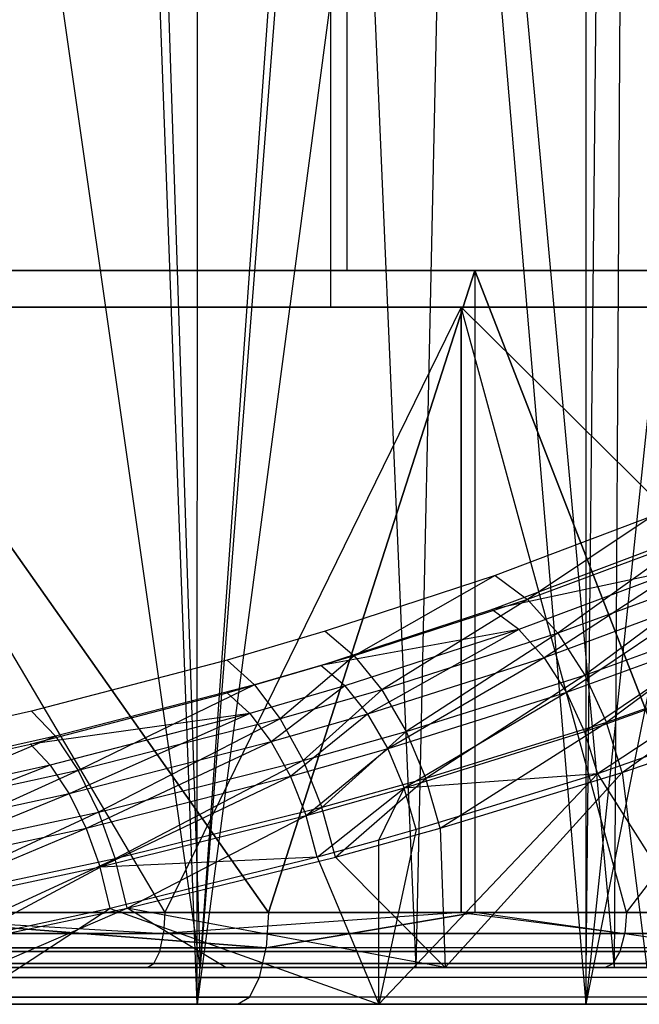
# Model space of a CAD drawing. Extents: x 0.01 to 2.77, y 0.07 to 2.63.
# Tile 25 of 39: x 1.8 to 1.94, y 0.07 to 0.28. Entities that reach past the tile are written whole.
import ezdxf

# ---------------------------------------------------------------- set-up
doc = ezdxf.new("R2010")
doc.units = 0
doc.header["$MEASUREMENT"] = 0
doc.layers.get('0').update_dxf_attribs({"color": 13, "linetype": 'CONTINUOUS'})

# ---------------------------------------------------------------- blocks, each defined once
blk = doc.blocks.new('AVA_LED_PM_STL')
at = {"color": 0}
for p, q in [((1.87432, 2.62686, 0.42256), (1.87432, 0.22528, 0.42256)), ((1.87432, 2.62686, 0.42256), (1.87432, 0.22528, 0.42256)), ((1.87432, 2.62686, 2.36091), (1.87432, 0.22528, 2.36091)), ((1.87432, 2.62686, 2.36091), (1.87432, 0.22528, 2.36091)), ((1.87081, 2.60717, 2.35386), (1.87081, 0.21741, 2.35386)), ((1.87081, 2.60717, 2.35386), (1.87081, 0.21741, 2.35386)), ((1.87081, 2.60717, 0.42961), (1.87081, 0.21741, 0.42961)), ((1.87081, 2.60717, 0.42961), (1.87081, 0.21741, 0.42961)), ((1.84279, 0.07568, 1.49392), (1.78525, 0.47864, 1.52058)), ((1.84279, 0.07568, 1.49392), (1.78525, 0.47864, 1.52058)), ((1.84221, 0.0678, 1.48537), (1.82733, 0.46892, 1.49285)), ((1.84221, 0.0678, 1.48537), (1.82733, 0.46892, 1.49285)), ((1.82983, 0.46914, 1.5004), (1.84279, 0.07568, 1.49392)), ((1.82983, 0.46914, 1.5004), (1.84279, 0.07568, 1.49392)), ((1.84221, 0.0678, 1.48537), (1.84223, 0.46537, 1.48536)), ((1.84221, 0.0678, 1.48537), (1.84223, 0.46537, 1.48536)), ((1.86994, 0.45826, 1.47034), (1.84221, 0.0678, 1.48537)), ((1.86994, 0.45826, 1.47034), (1.84221, 0.0678, 1.48537)), ((1.8727, 0.45856, 1.47783), (1.84279, 0.07568, 1.49392)), ((1.8727, 0.45856, 1.47783), (1.84279, 0.07568, 1.49392)), ((1.8727, 0.45856, 1.47783), (1.8891, 0.07568, 1.46826)), ((1.8727, 0.45856, 1.47783), (1.8891, 0.07568, 1.46826)), ((1.89314, 0.45177, 1.45658), (1.84221, 0.0678, 1.48537)), ((1.89314, 0.45177, 1.45658), (1.84221, 0.0678, 1.48537)), ((1.89728, 0.45177, 1.46328), (1.8891, 0.07568, 1.46826)), ((1.89728, 0.45177, 1.46328), (1.8891, 0.07568, 1.46826)), ((1.89314, 0.45177, 1.45658), (1.92561, 0.0678, 1.43527)), ((1.89314, 0.45177, 1.45658), (1.92561, 0.0678, 1.43527)), ((1.89728, 0.45177, 1.46328), (1.93174, 0.07568, 1.44059)), ((1.89728, 0.45177, 1.46328), (1.93174, 0.07568, 1.44059)), ((1.92562, 0.44173, 1.43526), (1.92561, 0.0678, 1.43527)), ((1.92562, 0.44173, 1.43526), (1.92561, 0.0678, 1.43527)), ((1.92561, 0.0678, 1.43527), (1.92948, 0.44046, 1.43255)), ((1.92561, 0.0678, 1.43527), (1.92948, 0.44046, 1.43255)), ((1.93384, 0.44052, 1.43911), (1.93174, 0.07568, 1.44059)), ((1.93384, 0.44052, 1.43911), (1.93174, 0.07568, 1.44059)), ((1.96352, 0.42838, 1.40676), (1.92561, 0.0678, 1.43527)), ((1.96352, 0.42838, 1.40676), (1.92561, 0.0678, 1.43527)), ((1.99519, 0.41554, 1.37921), (1.92561, 0.0678, 1.43527)), ((1.99519, 0.41554, 1.37921), (1.92561, 0.0678, 1.43527)), ((1.87432, 0.22528, 2.36091), (1.75157, 0.22528, 2.41286)), ((1.75157, 0.22528, 0.3706), (1.87432, 0.22528, 0.42256)), ((1.75157, 0.22528, 0.3706), (1.87432, 0.22528, 0.42256)), ((1.87432, 0.22528, 2.36091), (1.75157, 0.22528, 2.41286)), ((1.76037, 0.22528, 0.06401), (1.8575, 0.08749, 0.09489)), ((1.76037, 0.22528, 0.06401), (1.8575, 0.08749, 0.09489)), ((1.76037, 0.22528, 0.06401), (1.90177, 0.22528, 0.11165)), ((1.8575, 0.08749, 2.68858), (1.76037, 0.22528, 2.71946)), ((1.8575, 0.08749, 2.68858), (1.76037, 0.22528, 2.71946)), ((1.90177, 0.22528, 2.67182), (1.76037, 0.22528, 2.71946)), ((1.76037, 0.22528, 0.06401), (1.90177, 0.22528, 0.11165)), ((1.90177, 0.22528, 2.67182), (1.76037, 0.22528, 2.71946)), ((1.90177, 0.22528, 0.11165), (1.8575, 0.08749, 0.09489)), ((1.90177, 0.22528, 0.11165), (1.8575, 0.08749, 0.09489)), ((1.8575, 0.08749, 2.68858), (1.90177, 0.22528, 2.67182)), ((1.8575, 0.08749, 2.68858), (1.90177, 0.22528, 2.67182)), ((1.98977, 0.22528, 2.29425), (1.87432, 0.22528, 2.36091)), ((1.87432, 0.22528, 0.42256), (1.98977, 0.22528, 0.48921)), ((1.87432, 0.22528, 0.42256), (1.98977, 0.22528, 0.48921)), ((1.98977, 0.22528, 2.29425), (1.87432, 0.22528, 2.36091)), ((1.95541, 0.08749, 0.13435), (1.90177, 0.22528, 0.11165)), ((1.90177, 0.22528, 0.11165), (2.03718, 0.22528, 0.17429)), ((1.90177, 0.22528, 0.11165), (1.90177, 0.08749, 0.11165)), ((1.90177, 0.22528, 0.11165), (1.90177, 0.08749, 0.11165)), ((1.95541, 0.08749, 0.13435), (1.90177, 0.22528, 0.11165)), ((2.03718, 0.22528, 2.60917), (1.90177, 0.22528, 2.67182)), ((1.90177, 0.22528, 2.67182), (1.95541, 0.08749, 2.64912)), ((1.90177, 0.22528, 2.67182), (1.95541, 0.08749, 2.64912)), ((1.90177, 0.22528, 2.67182), (1.90177, 0.08749, 2.67182)), ((1.90177, 0.22528, 2.67182), (1.90177, 0.08749, 2.67182)), ((1.90177, 0.22528, 0.11165), (2.03718, 0.22528, 0.17429)), ((2.03718, 0.22528, 2.60917), (1.90177, 0.22528, 2.67182)), ((1.74895, 0.21741, 2.40544), (1.87081, 0.21741, 2.35386)), ((1.87081, 0.21741, 0.42961), (1.74895, 0.21741, 0.37803)), ((1.74895, 0.21741, 2.40544), (1.87081, 0.21741, 2.35386)), ((1.87081, 0.21741, 0.42961), (1.74895, 0.21741, 0.37803)), ((1.75827, 0.21741, 2.71187), (1.83527, 0.08749, 2.68803)), ((1.75827, 0.21741, 2.71187), (1.83527, 0.08749, 2.68803)), ((1.75827, 0.21741, 2.71187), (1.89885, 0.21741, 2.6645)), ((1.89885, 0.21741, 0.11896), (1.75827, 0.21741, 0.07159)), ((1.75827, 0.21741, 0.07159), (1.83527, 0.08749, 0.09543)), ((1.75827, 0.21741, 0.07159), (1.83527, 0.08749, 0.09543)), ((1.89885, 0.21741, 0.11896), (1.75827, 0.21741, 0.07159)), ((1.75827, 0.21741, 2.71187), (1.89885, 0.21741, 2.6645)), ((1.89885, 0.21741, 2.6645), (1.83527, 0.08749, 2.68803)), ((1.89885, 0.21741, 2.6645), (1.83527, 0.08749, 2.68803)), ((1.89885, 0.21741, 0.11896), (1.83527, 0.08749, 0.09543)), ((1.89885, 0.21741, 0.11896), (1.83527, 0.08749, 0.09543)), ((1.87081, 0.21741, 2.35386), (1.98542, 0.21741, 2.28769)), ((1.98542, 0.21741, 0.49577), (1.87081, 0.21741, 0.42961)), ((1.87081, 0.21741, 2.35386), (1.98542, 0.21741, 2.28769)), ((1.98542, 0.21741, 0.49577), (1.87081, 0.21741, 0.42961)), ((1.93439, 0.08749, 2.64976), (1.89885, 0.21741, 2.6645)), ((1.89885, 0.21741, 2.6645), (2.03349, 0.21741, 2.60221)), ((1.89885, 0.21741, 2.6645), (1.89885, 0.08749, 2.6645)), ((1.89885, 0.21741, 2.6645), (1.89885, 0.08749, 2.6645)), ((1.93439, 0.08749, 2.64976), (1.89885, 0.21741, 2.6645)), ((1.89885, 0.08749, 0.11896), (1.89885, 0.21741, 0.11896)), ((1.93439, 0.08749, 0.1337), (1.89885, 0.21741, 0.11896)), ((1.89885, 0.08749, 0.11896), (1.89885, 0.21741, 0.11896)), ((1.93439, 0.08749, 0.1337), (1.89885, 0.21741, 0.11896)), ((2.03025, 0.08749, 0.17954), (1.89885, 0.21741, 0.11896)), ((2.03025, 0.08749, 0.17954), (1.89885, 0.21741, 0.11896)), ((2.03349, 0.21741, 0.18125), (1.89885, 0.21741, 0.11896)), ((2.03349, 0.21741, 0.18125), (1.89885, 0.21741, 0.11896)), ((1.89885, 0.21741, 2.6645), (2.03349, 0.21741, 2.60221)), ((1.93439, 0.08749, 2.64976), (2.03349, 0.21741, 2.60221)), ((1.93439, 0.08749, 2.64976), (2.03349, 0.21741, 2.60221)), ((1.93989, 0.17257, 0.75722), (1.90616, 0.15981, 0.73164)), ((1.93989, 0.17257, 0.75722), (1.90616, 0.15981, 0.73164)), ((1.93989, 0.17257, 0.75722), (1.9131, 0.15468, 0.72437)), ((1.93989, 0.17257, 0.75722), (1.9131, 0.15468, 0.72437)), ((1.94756, 0.16756, 0.75031), (1.9131, 0.15468, 0.72437)), ((1.94756, 0.16756, 0.75031), (1.9131, 0.15468, 0.72437)), ((1.94756, 0.16756, 0.75031), (1.91965, 0.14743, 0.71872)), ((1.94756, 0.16756, 0.75031), (1.91965, 0.14743, 0.71872)), ((1.90546, 0.15252, 0.73467), (1.93945, 0.16534, 0.76038)), ((1.90546, 0.15252, 0.73467), (1.93945, 0.16534, 0.76038)), ((1.94583, 0.16117, 0.75461), (1.90546, 0.15252, 0.73467)), ((1.94583, 0.16117, 0.75461), (1.90546, 0.15252, 0.73467)), ((1.94583, 0.16117, 0.75461), (1.91124, 0.14824, 0.7286)), ((1.94583, 0.16117, 0.75461), (1.91124, 0.14824, 0.7286)), ((1.94583, 0.16117, 0.75461), (1.91668, 0.1422, 0.72388)), ((1.94583, 0.16117, 0.75461), (1.91668, 0.1422, 0.72388)), ((1.90616, 0.15981, 0.73164), (1.86968, 0.14786, 0.70768)), ((1.90616, 0.15981, 0.73164), (1.86968, 0.14786, 0.70768)), ((1.90616, 0.15981, 0.73164), (1.87592, 0.14262, 0.7001)), ((1.90616, 0.15981, 0.73164), (1.87592, 0.14262, 0.7001)), ((1.90616, 0.15981, 0.73164), (1.9131, 0.15468, 0.72437)), ((1.90616, 0.15981, 0.73164), (1.9131, 0.15468, 0.72437)), ((1.95478, 0.16036, 0.74505), (1.91965, 0.14743, 0.71872)), ((1.95478, 0.16036, 0.74505), (1.91965, 0.14743, 0.71872)), ((1.95478, 0.16036, 0.74505), (1.92542, 0.13846, 0.715)), ((1.95478, 0.16036, 0.74505), (1.92542, 0.13846, 0.715)), ((1.9131, 0.15468, 0.72437), (1.87592, 0.14262, 0.7001)), ((1.9131, 0.15468, 0.72437), (1.87592, 0.14262, 0.7001)), ((1.9131, 0.15468, 0.72437), (1.8818, 0.13532, 0.69411)), ((1.9131, 0.15468, 0.72437), (1.8818, 0.13532, 0.69411)), ((1.9131, 0.15468, 0.72437), (1.91965, 0.14743, 0.71872)), ((1.9131, 0.15468, 0.72437), (1.91965, 0.14743, 0.71872)), ((1.95184, 0.15517, 0.75022), (1.91668, 0.1422, 0.72388)), ((1.95184, 0.15517, 0.75022), (1.91668, 0.1422, 0.72388)), ((1.95184, 0.15517, 0.75022), (1.92148, 0.13473, 0.72078)), ((1.95184, 0.15517, 0.75022), (1.92148, 0.13473, 0.72078)), ((1.86871, 0.14052, 0.7106), (1.90546, 0.15252, 0.73467)), ((1.86871, 0.14052, 0.7106), (1.90546, 0.15252, 0.73467)), ((1.91124, 0.14824, 0.7286), (1.90546, 0.15252, 0.73467)), ((1.91124, 0.14824, 0.7286), (1.90546, 0.15252, 0.73467)), ((1.92542, 0.13846, 0.715), (1.96112, 0.15138, 0.74175)), ((1.92542, 0.13846, 0.715), (1.96112, 0.15138, 0.74175)), ((1.96112, 0.15138, 0.74175), (1.9301, 0.12831, 0.71344)), ((1.96112, 0.15138, 0.74175), (1.9301, 0.12831, 0.71344)), ((1.91124, 0.14824, 0.7286), (1.86871, 0.14052, 0.7106)), ((1.91124, 0.14824, 0.7286), (1.86871, 0.14052, 0.7106)), ((1.91124, 0.14824, 0.7286), (1.87389, 0.13615, 0.70427)), ((1.91124, 0.14824, 0.7286), (1.87389, 0.13615, 0.70427)), ((1.91124, 0.14824, 0.7286), (1.87878, 0.13007, 0.69928)), ((1.91124, 0.14824, 0.7286), (1.87878, 0.13007, 0.69928)), ((1.91124, 0.14824, 0.7286), (1.91668, 0.1422, 0.72388)), ((1.91124, 0.14824, 0.7286), (1.91668, 0.1422, 0.72388)), ((1.86968, 0.14786, 0.70768), (1.84861, 0.14169, 0.69529)), ((1.86968, 0.14786, 0.70768), (1.84861, 0.14169, 0.69529)), ((1.86968, 0.14786, 0.70768), (1.87592, 0.14262, 0.7001)), ((1.86968, 0.14786, 0.70768), (1.87592, 0.14262, 0.7001)), ((1.91965, 0.14743, 0.71872), (1.8818, 0.13532, 0.69411)), ((1.91965, 0.14743, 0.71872), (1.8818, 0.13532, 0.69411)), ((1.91965, 0.14743, 0.71872), (1.88702, 0.12638, 0.69004)), ((1.91965, 0.14743, 0.71872), (1.88702, 0.12638, 0.69004)), ((1.91965, 0.14743, 0.71872), (1.92542, 0.13846, 0.715)), ((1.91965, 0.14743, 0.71872), (1.92542, 0.13846, 0.715)), ((1.95712, 0.14768, 0.74747), (1.92148, 0.13473, 0.72078)), ((1.95712, 0.14768, 0.74747), (1.92148, 0.13473, 0.72078)), ((1.95712, 0.14768, 0.74747), (1.92537, 0.12627, 0.71948)), ((1.95712, 0.14768, 0.74747), (1.92537, 0.12627, 0.71948)), ((1.84861, 0.14169, 0.69529), (1.80659, 0.13072, 0.6733)), ((1.84861, 0.14169, 0.69529), (1.80659, 0.13072, 0.6733)), ((1.84861, 0.14169, 0.69529), (1.85447, 0.13639, 0.68756)), ((1.84861, 0.14169, 0.69529), (1.85447, 0.13639, 0.68756)), ((1.87592, 0.14262, 0.7001), (1.85447, 0.13639, 0.68756)), ((1.87592, 0.14262, 0.7001), (1.85447, 0.13639, 0.68756)), ((1.87592, 0.14262, 0.7001), (1.86, 0.12908, 0.68141)), ((1.87592, 0.14262, 0.7001), (1.86, 0.12908, 0.68141)), ((1.87592, 0.14262, 0.7001), (1.8818, 0.13532, 0.69411)), ((1.87592, 0.14262, 0.7001), (1.8818, 0.13532, 0.69411)), ((1.91668, 0.1422, 0.72388), (1.87878, 0.13007, 0.69928)), ((1.91668, 0.1422, 0.72388), (1.87878, 0.13007, 0.69928)), ((1.91668, 0.1422, 0.72388), (1.88312, 0.12261, 0.69588)), ((1.91668, 0.1422, 0.72388), (1.88312, 0.12261, 0.69588)), ((1.91668, 0.1422, 0.72388), (1.92148, 0.13473, 0.72078)), ((1.91668, 0.1422, 0.72388), (1.92148, 0.13473, 0.72078)), ((1.84861, 0.13464, 0.6988), (1.86871, 0.14052, 0.7106)), ((1.84861, 0.13464, 0.6988), (1.86871, 0.14052, 0.7106)), ((1.87389, 0.13615, 0.70427), (1.86871, 0.14052, 0.7106)), ((1.87389, 0.13615, 0.70427), (1.86871, 0.14052, 0.7106)), ((1.96621, 0.14115, 0.74061), (1.9301, 0.12831, 0.71344)), ((1.96621, 0.14115, 0.74061), (1.9301, 0.12831, 0.71344)), ((1.93341, 0.11753, 0.71413), (1.96621, 0.14115, 0.74061)), ((1.93341, 0.11753, 0.71413), (1.96621, 0.14115, 0.74061)), ((1.88702, 0.12638, 0.69004), (1.92542, 0.13846, 0.715)), ((1.88702, 0.12638, 0.69004), (1.92542, 0.13846, 0.715)), ((1.92542, 0.13846, 0.715), (1.89127, 0.11628, 0.68812)), ((1.92542, 0.13846, 0.715), (1.89127, 0.11628, 0.68812)), ((1.96135, 0.13916, 0.74651), (1.92537, 0.12627, 0.71948)), ((1.96135, 0.13916, 0.74651), (1.92537, 0.12627, 0.71948)), ((1.92542, 0.13846, 0.715), (1.9301, 0.12831, 0.71344)), ((1.92542, 0.13846, 0.715), (1.9301, 0.12831, 0.71344)), ((1.96135, 0.13916, 0.74651), (1.92813, 0.11729, 0.72004)), ((1.96135, 0.13916, 0.74651), (1.92813, 0.11729, 0.72004)), ((1.85447, 0.13639, 0.68756), (1.81174, 0.12534, 0.66533)), ((1.85447, 0.13639, 0.68756), (1.81174, 0.12534, 0.66533)), ((1.85447, 0.13639, 0.68756), (1.81663, 0.11799, 0.65891)), ((1.85447, 0.13639, 0.68756), (1.81663, 0.11799, 0.65891)), ((1.87389, 0.13615, 0.70427), (1.85349, 0.13023, 0.69236)), ((1.87389, 0.13615, 0.70427), (1.85349, 0.13023, 0.69236)), ((1.85447, 0.13639, 0.68756), (1.86, 0.12908, 0.68141)), ((1.85447, 0.13639, 0.68756), (1.86, 0.12908, 0.68141)), ((1.87389, 0.13615, 0.70427), (1.8581, 0.12413, 0.68724)), ((1.87389, 0.13615, 0.70427), (1.8581, 0.12413, 0.68724)), ((1.8818, 0.13532, 0.69411), (1.86, 0.12908, 0.68141)), ((1.8818, 0.13532, 0.69411), (1.86, 0.12908, 0.68141)), ((1.8818, 0.13532, 0.69411), (1.86491, 0.12014, 0.67717)), ((1.8818, 0.13532, 0.69411), (1.86491, 0.12014, 0.67717)), ((1.87389, 0.13615, 0.70427), (1.87878, 0.13007, 0.69928)), ((1.87389, 0.13615, 0.70427), (1.87878, 0.13007, 0.69928)), ((1.8818, 0.13532, 0.69411), (1.88702, 0.12638, 0.69004)), ((1.8818, 0.13532, 0.69411), (1.88702, 0.12638, 0.69004)), ((1.80636, 0.12362, 0.6767), (1.84861, 0.13464, 0.6988)), ((1.80636, 0.12362, 0.6767), (1.84861, 0.13464, 0.6988)), ((1.85349, 0.13023, 0.69236), (1.84861, 0.13464, 0.6988)), ((1.85349, 0.13023, 0.69236), (1.84861, 0.13464, 0.6988)), ((1.92148, 0.13473, 0.72078), (1.88312, 0.12261, 0.69588)), ((1.92148, 0.13473, 0.72078), (1.88312, 0.12261, 0.69588)), ((1.92148, 0.13473, 0.72078), (1.88665, 0.1142, 0.69427)), ((1.92148, 0.13473, 0.72078), (1.88665, 0.1142, 0.69427)), ((1.92148, 0.13473, 0.72078), (1.92537, 0.12627, 0.71948)), ((1.92148, 0.13473, 0.72078), (1.92537, 0.12627, 0.71948)), ((1.80659, 0.13072, 0.6733), (1.76244, 0.12089, 0.65357)), ((1.80659, 0.13072, 0.6733), (1.76244, 0.12089, 0.65357)), ((1.85349, 0.13023, 0.69236), (1.80636, 0.12362, 0.6767)), ((1.85349, 0.13023, 0.69236), (1.80636, 0.12362, 0.6767)), ((1.80659, 0.13072, 0.6733), (1.81174, 0.12534, 0.66533)), ((1.80659, 0.13072, 0.6733), (1.81174, 0.12534, 0.66533)), ((1.85349, 0.13023, 0.69236), (1.81065, 0.11914, 0.67006)), ((1.85349, 0.13023, 0.69236), (1.81065, 0.11914, 0.67006)), ((1.85349, 0.13023, 0.69236), (1.81472, 0.11301, 0.66471)), ((1.85349, 0.13023, 0.69236), (1.81472, 0.11301, 0.66471)), ((1.86, 0.12908, 0.68141), (1.81663, 0.11799, 0.65891)), ((1.86, 0.12908, 0.68141), (1.81663, 0.11799, 0.65891)), ((1.86, 0.12908, 0.68141), (1.82097, 0.10906, 0.65438)), ((1.86, 0.12908, 0.68141), (1.82097, 0.10906, 0.65438)), ((1.85349, 0.13023, 0.69236), (1.8581, 0.12413, 0.68724)), ((1.85349, 0.13023, 0.69236), (1.8581, 0.12413, 0.68724)), ((1.87878, 0.13007, 0.69928), (1.8581, 0.12413, 0.68724)), ((1.87878, 0.13007, 0.69928), (1.8581, 0.12413, 0.68724)), ((1.86, 0.12908, 0.68141), (1.86491, 0.12014, 0.67717)), ((1.86, 0.12908, 0.68141), (1.86491, 0.12014, 0.67717)), ((1.87878, 0.13007, 0.69928), (1.8622, 0.11668, 0.6837)), ((1.87878, 0.13007, 0.69928), (1.8622, 0.11668, 0.6837)), ((1.87878, 0.13007, 0.69928), (1.88312, 0.12261, 0.69588)), ((1.87878, 0.13007, 0.69928), (1.88312, 0.12261, 0.69588)), ((1.93341, 0.11753, 0.71413), (1.96974, 0.13029, 0.74169)), ((1.93341, 0.11753, 0.71413), (1.96974, 0.13029, 0.74169)), ((1.9301, 0.12831, 0.71344), (1.89127, 0.11628, 0.68812)), ((1.9301, 0.12831, 0.71344), (1.89127, 0.11628, 0.68812)), ((1.89433, 0.10558, 0.68845), (1.9301, 0.12831, 0.71344)), ((1.89433, 0.10558, 0.68845), (1.9301, 0.12831, 0.71344)), ((1.95948, 0.12829, 0.74353), (1.92813, 0.11729, 0.72004)), ((1.95948, 0.12829, 0.74353), (1.92813, 0.11729, 0.72004)), ((1.93341, 0.11753, 0.71413), (1.9301, 0.12831, 0.71344)), ((1.93341, 0.11753, 0.71413), (1.9301, 0.12831, 0.71344)), ((1.81174, 0.12534, 0.66533), (1.76692, 0.11543, 0.64539)), ((1.81174, 0.12534, 0.66533), (1.76692, 0.11543, 0.64539)), ((1.81174, 0.12534, 0.66533), (1.77117, 0.10805, 0.63875)), ((1.81174, 0.12534, 0.66533), (1.77117, 0.10805, 0.63875)), ((1.81174, 0.12534, 0.66533), (1.81663, 0.11799, 0.65891)), ((1.81174, 0.12534, 0.66533), (1.81663, 0.11799, 0.65891)), ((1.86491, 0.12014, 0.67717), (1.88702, 0.12638, 0.69004)), ((1.86491, 0.12014, 0.67717), (1.88702, 0.12638, 0.69004)), ((1.88702, 0.12638, 0.69004), (1.86894, 0.11006, 0.67507)), ((1.88702, 0.12638, 0.69004), (1.86894, 0.11006, 0.67507)), ((1.92537, 0.12627, 0.71948), (1.88665, 0.1142, 0.69427)), ((1.92537, 0.12627, 0.71948), (1.88665, 0.1142, 0.69427)), ((1.88702, 0.12638, 0.69004), (1.89127, 0.11628, 0.68812)), ((1.88702, 0.12638, 0.69004), (1.89127, 0.11628, 0.68812)), ((1.92537, 0.12627, 0.71948), (1.92813, 0.11729, 0.72004)), ((1.92537, 0.12627, 0.71948), (1.92813, 0.11729, 0.72004)), ((1.76197, 0.11374, 0.65689), (1.80636, 0.12362, 0.6767)), ((1.76197, 0.11374, 0.65689), (1.80636, 0.12362, 0.6767)), ((1.81065, 0.11914, 0.67006), (1.80636, 0.12362, 0.6767)), ((1.81065, 0.11914, 0.67006), (1.80636, 0.12362, 0.6767)), ((1.8581, 0.12413, 0.68724), (1.81472, 0.11301, 0.66471)), ((1.8581, 0.12413, 0.68724), (1.81472, 0.11301, 0.66471)), ((1.8581, 0.12413, 0.68724), (1.81834, 0.10557, 0.66093)), ((1.8581, 0.12413, 0.68724), (1.81834, 0.10557, 0.66093)), ((1.8581, 0.12413, 0.68724), (1.8622, 0.11668, 0.6837)), ((1.8581, 0.12413, 0.68724), (1.8622, 0.11668, 0.6837)), ((1.88312, 0.12261, 0.69588), (1.8622, 0.11668, 0.6837)), ((1.88312, 0.12261, 0.69588), (1.8622, 0.11668, 0.6837)), ((1.88312, 0.12261, 0.69588), (1.86555, 0.10829, 0.68196)), ((1.88312, 0.12261, 0.69588), (1.86555, 0.10829, 0.68196)), ((1.88312, 0.12261, 0.69588), (1.88665, 0.1142, 0.69427)), ((1.88312, 0.12261, 0.69588), (1.88665, 0.1142, 0.69427)), ((1.81065, 0.11914, 0.67006), (1.7657, 0.1092, 0.65007)), ((1.81065, 0.11914, 0.67006), (1.7657, 0.1092, 0.65007)), ((1.81065, 0.11914, 0.67006), (1.76924, 0.10305, 0.64454)), ((1.81065, 0.11914, 0.67006), (1.76924, 0.10305, 0.64454)), ((1.81065, 0.11914, 0.67006), (1.81472, 0.11301, 0.66471)), ((1.81065, 0.11914, 0.67006), (1.81472, 0.11301, 0.66471)), ((1.82097, 0.10906, 0.65438), (1.86491, 0.12014, 0.67717)), ((1.82097, 0.10906, 0.65438), (1.86491, 0.12014, 0.67717)), ((1.86491, 0.12014, 0.67717), (1.82455, 0.09904, 0.65199)), ((1.86491, 0.12014, 0.67717), (1.82455, 0.09904, 0.65199)), ((1.86491, 0.12014, 0.67717), (1.86894, 0.11006, 0.67507)), ((1.86491, 0.12014, 0.67717), (1.86894, 0.11006, 0.67507)), ((1.81663, 0.11799, 0.65891), (1.77117, 0.10805, 0.63875)), ((1.81663, 0.11799, 0.65891), (1.77117, 0.10805, 0.63875)), ((1.81663, 0.11799, 0.65891), (1.77497, 0.09914, 0.63398)), ((1.81663, 0.11799, 0.65891), (1.77497, 0.09914, 0.63398)), ((1.81663, 0.11799, 0.65891), (1.82097, 0.10906, 0.65438)), ((1.81663, 0.11799, 0.65891), (1.82097, 0.10906, 0.65438)), ((1.8622, 0.11668, 0.6837), (1.81834, 0.10557, 0.66093)), ((1.8622, 0.11668, 0.6837), (1.81834, 0.10557, 0.66093)), ((1.8622, 0.11668, 0.6837), (1.82132, 0.09722, 0.65894)), ((1.8622, 0.11668, 0.6837), (1.82132, 0.09722, 0.65894)), ((1.8622, 0.11668, 0.6837), (1.86555, 0.10829, 0.68196)), ((1.8622, 0.11668, 0.6837), (1.86555, 0.10829, 0.68196)), ((1.89127, 0.11628, 0.68812), (1.86894, 0.11006, 0.67507)), ((1.89127, 0.11628, 0.68812), (1.86894, 0.11006, 0.67507)), ((1.87185, 0.09941, 0.67523), (1.89127, 0.11628, 0.68812)), ((1.87185, 0.09941, 0.67523), (1.89127, 0.11628, 0.68812)), ((1.92813, 0.11729, 0.72004), (1.88115, 0.0678, 0.68971)), ((1.92813, 0.11729, 0.72004), (1.88115, 0.0678, 0.68971)), ((1.92813, 0.11729, 0.72004), (1.88665, 0.1142, 0.69427)), ((1.92813, 0.11729, 0.72004), (1.88665, 0.1142, 0.69427)), ((1.92813, 0.11729, 0.72004), (1.8892, 0.10529, 0.69454)), ((1.92813, 0.11729, 0.72004), (1.8892, 0.10529, 0.69454)), ((1.89433, 0.10558, 0.68845), (1.89127, 0.11628, 0.68812)), ((1.89433, 0.10558, 0.68845), (1.89127, 0.11628, 0.68812)), ((1.89433, 0.10558, 0.68845), (1.93341, 0.11753, 0.71413)), ((1.89433, 0.10558, 0.68845), (1.93341, 0.11753, 0.71413)), ((1.89542, 0.07568, 0.68912), (1.93341, 0.11753, 0.71413)), ((1.89542, 0.07568, 0.68912), (1.93341, 0.11753, 0.71413)), ((1.92813, 0.11729, 0.72004), (1.95947, 0.0678, 0.74352)), ((1.92813, 0.11729, 0.72004), (1.95947, 0.0678, 0.74352)), ((1.93341, 0.11753, 0.71413), (1.93871, 0.07568, 0.71791)), ((1.93341, 0.11753, 0.71413), (1.93871, 0.07568, 0.71791)), ((1.88665, 0.1142, 0.69427), (1.86555, 0.10829, 0.68196)), ((1.88665, 0.1142, 0.69427), (1.86555, 0.10829, 0.68196)), ((1.86797, 0.09941, 0.68209), (1.88665, 0.1142, 0.69427)), ((1.86797, 0.09941, 0.68209), (1.88665, 0.1142, 0.69427)), ((1.88116, 0.10301, 0.68971), (1.88665, 0.1142, 0.69427)), ((1.88116, 0.10301, 0.68971), (1.88665, 0.1142, 0.69427)), ((1.8892, 0.10529, 0.69454), (1.88665, 0.1142, 0.69427)), ((1.8892, 0.10529, 0.69454), (1.88665, 0.1142, 0.69427)), ((1.81472, 0.11301, 0.66471), (1.76924, 0.10305, 0.64454)), ((1.81472, 0.11301, 0.66471), (1.76924, 0.10305, 0.64454)), ((1.81472, 0.11301, 0.66471), (1.77239, 0.09562, 0.64056)), ((1.81472, 0.11301, 0.66471), (1.77239, 0.09562, 0.64056)), ((1.81472, 0.11301, 0.66471), (1.81834, 0.10557, 0.66093)), ((1.81472, 0.11301, 0.66471), (1.81834, 0.10557, 0.66093)), ((1.86894, 0.11006, 0.67507), (1.82455, 0.09904, 0.65199)), ((1.86894, 0.11006, 0.67507), (1.82455, 0.09904, 0.65199)), ((1.82717, 0.08844, 0.65186), (1.86894, 0.11006, 0.67507)), ((1.82717, 0.08844, 0.65186), (1.86894, 0.11006, 0.67507)), ((1.87185, 0.09941, 0.67523), (1.86894, 0.11006, 0.67507)), ((1.87185, 0.09941, 0.67523), (1.86894, 0.11006, 0.67507)), ((1.77497, 0.09914, 0.63398), (1.82097, 0.10906, 0.65438)), ((1.77497, 0.09914, 0.63398), (1.82097, 0.10906, 0.65438)), ((1.82097, 0.10906, 0.65438), (1.77811, 0.08915, 0.63134)), ((1.82097, 0.10906, 0.65438), (1.77811, 0.08915, 0.63134)), ((1.82097, 0.10906, 0.65438), (1.82455, 0.09904, 0.65199)), ((1.82097, 0.10906, 0.65438), (1.82455, 0.09904, 0.65199)), ((1.86555, 0.10829, 0.68196), (1.82132, 0.09722, 0.65894)), ((1.86555, 0.10829, 0.68196), (1.82132, 0.09722, 0.65894)), ((1.86797, 0.09941, 0.68209), (1.86555, 0.10829, 0.68196)), ((1.86797, 0.09941, 0.68209), (1.86555, 0.10829, 0.68196)), ((1.81834, 0.10557, 0.66093), (1.77239, 0.09562, 0.64056)), ((1.81834, 0.10557, 0.66093), (1.77239, 0.09562, 0.64056)), ((1.81834, 0.10557, 0.66093), (1.77501, 0.08729, 0.63836)), ((1.81834, 0.10557, 0.66093), (1.77501, 0.08729, 0.63836)), ((1.81834, 0.10557, 0.66093), (1.82132, 0.09722, 0.65894)), ((1.81834, 0.10557, 0.66093), (1.82132, 0.09722, 0.65894)), ((1.87185, 0.09941, 0.67523), (1.89433, 0.10558, 0.68845)), ((1.87185, 0.09941, 0.67523), (1.89433, 0.10558, 0.68845)), ((1.8892, 0.10529, 0.69454), (1.88115, 0.0678, 0.68971)), ((1.8892, 0.10529, 0.69454), (1.88115, 0.0678, 0.68971)), ((1.8892, 0.10529, 0.69454), (1.88116, 0.10301, 0.68971)), ((1.8892, 0.10529, 0.69454), (1.88116, 0.10301, 0.68971)), ((1.89433, 0.10558, 0.68845), (1.89542, 0.07568, 0.68912)), ((1.89433, 0.10558, 0.68845), (1.89542, 0.07568, 0.68912)), ((1.88116, 0.10301, 0.68971), (1.86797, 0.09941, 0.68209)), ((1.88116, 0.10301, 0.68971), (1.86797, 0.09941, 0.68209)), ((1.88115, 0.0678, 0.68971), (1.88116, 0.10301, 0.68971)), ((1.88115, 0.0678, 0.68971), (1.88116, 0.10301, 0.68971)), ((1.86797, 0.09941, 0.68209), (1.82132, 0.09722, 0.65894)), ((1.86797, 0.09941, 0.68209), (1.82132, 0.09722, 0.65894)), ((1.86797, 0.09941, 0.68209), (1.8235, 0.08839, 0.65883)), ((1.86797, 0.09941, 0.68209), (1.8235, 0.08839, 0.65883)), ((1.82717, 0.08844, 0.65186), (1.87185, 0.09941, 0.67523)), ((1.82717, 0.08844, 0.65186), (1.87185, 0.09941, 0.67523)), ((1.86797, 0.09941, 0.68209), (1.88115, 0.0678, 0.68971)), ((1.86797, 0.09941, 0.68209), (1.88115, 0.0678, 0.68971)), ((1.87185, 0.09941, 0.67523), (1.89542, 0.07568, 0.68912)), ((1.87185, 0.09941, 0.67523), (1.89542, 0.07568, 0.68912)), ((1.82132, 0.09722, 0.65894), (1.77501, 0.08729, 0.63836)), ((1.82132, 0.09722, 0.65894), (1.77501, 0.08729, 0.63836)), ((1.82455, 0.09904, 0.65199), (1.77811, 0.08915, 0.63134)), ((1.82455, 0.09904, 0.65199), (1.77811, 0.08915, 0.63134)), ((1.78043, 0.07861, 0.63096), (1.82455, 0.09904, 0.65199)), ((1.78043, 0.07861, 0.63096), (1.82455, 0.09904, 0.65199)), ((1.79208, 0.08155, 0.64443), (1.82132, 0.09722, 0.65894)), ((1.79208, 0.08155, 0.64443), (1.82132, 0.09722, 0.65894)), ((1.8235, 0.08839, 0.65883), (1.82132, 0.09722, 0.65894)), ((1.8235, 0.08839, 0.65883), (1.82132, 0.09722, 0.65894)), ((1.82717, 0.08844, 0.65186), (1.82455, 0.09904, 0.65199)), ((1.82717, 0.08844, 0.65186), (1.82455, 0.09904, 0.65199)), ((1.83527, 0.08749, 0.09543), (1.75827, 0.08749, 0.07159)), ((1.75827, 0.08749, 0.07159), (1.83498, 0.08297, 0.09629)), ((1.75827, 0.08749, 0.07159), (1.83498, 0.08297, 0.09629)), ((1.75827, 0.08749, 2.71187), (1.83498, 0.08297, 2.68718)), ((1.75827, 0.08749, 2.71187), (1.83527, 0.08749, 2.68803)), ((1.75827, 0.08749, 2.71187), (1.83498, 0.08297, 2.68718)), ((1.75827, 0.08749, 2.71187), (1.83527, 0.08749, 2.68803)), ((1.83527, 0.08749, 0.09543), (1.75827, 0.08749, 0.07159)), ((1.8575, 0.08749, 0.09489), (1.76037, 0.08749, 0.06401)), ((1.76037, 0.08749, 2.71946), (1.8575, 0.08749, 2.68858)), ((1.8575, 0.08749, 0.09489), (1.76037, 0.08749, 0.06401)), ((1.857, 0.07995, 0.0963), (1.76037, 0.08749, 0.06401)), ((1.857, 0.07995, 0.0963), (1.76037, 0.08749, 0.06401)), ((1.76037, 0.08749, 2.71946), (1.8575, 0.08749, 2.68858)), ((1.76037, 0.08749, 2.71946), (1.857, 0.07995, 2.68717)), ((1.76037, 0.08749, 2.71946), (1.857, 0.07995, 2.68717)), ((1.78043, 0.07861, 0.63096), (1.82717, 0.08844, 0.65186)), ((1.78043, 0.07861, 0.63096), (1.82717, 0.08844, 0.65186)), ((1.8235, 0.08839, 0.65883), (1.79206, 0.0678, 0.64442)), ((1.8235, 0.08839, 0.65883), (1.79206, 0.0678, 0.64442)), ((1.8235, 0.08839, 0.65883), (1.79208, 0.08155, 0.64443)), ((1.8235, 0.08839, 0.65883), (1.79208, 0.08155, 0.64443)), ((1.79763, 0.07568, 0.63826), (1.82717, 0.08844, 0.65186)), ((1.79763, 0.07568, 0.63826), (1.82717, 0.08844, 0.65186)), ((1.8235, 0.08839, 0.65883), (1.88115, 0.0678, 0.68971)), ((1.8235, 0.08839, 0.65883), (1.88115, 0.0678, 0.68971)), ((1.89542, 0.07568, 0.68912), (1.82717, 0.08844, 0.65186)), ((1.84832, 0.07568, 0.66247), (1.82717, 0.08844, 0.65186)), ((1.89542, 0.07568, 0.68912), (1.82717, 0.08844, 0.65186)), ((1.84832, 0.07568, 0.66247), (1.82717, 0.08844, 0.65186)), ((1.89885, 0.08749, 0.11896), (1.83498, 0.08297, 0.09629)), ((1.83527, 0.08749, 0.09543), (1.83498, 0.08297, 0.09629)), ((1.89885, 0.08749, 0.11896), (1.83498, 0.08297, 0.09629)), ((1.83527, 0.08749, 0.09543), (1.83498, 0.08297, 0.09629)), ((1.83527, 0.08749, 2.68803), (1.83498, 0.08297, 2.68718)), ((1.83527, 0.08749, 2.68803), (1.83498, 0.08297, 2.68718)), ((1.89885, 0.08749, 2.6645), (1.83498, 0.08297, 2.68718)), ((1.89885, 0.08749, 2.6645), (1.83498, 0.08297, 2.68718)), ((1.89885, 0.08749, 0.11896), (1.83527, 0.08749, 0.09543)), ((1.83527, 0.08749, 2.68803), (1.89885, 0.08749, 2.6645)), ((1.83527, 0.08749, 2.68803), (1.89885, 0.08749, 2.6645)), ((1.89885, 0.08749, 0.11896), (1.83527, 0.08749, 0.09543)), ((1.8575, 0.08749, 2.68858), (1.857, 0.07995, 2.68717)), ((1.857, 0.07995, 2.68717), (1.90177, 0.08749, 2.67182)), ((1.8575, 0.08749, 0.09489), (1.857, 0.07995, 0.0963)), ((1.90177, 0.08749, 0.11165), (1.857, 0.07995, 0.0963)), ((1.8575, 0.08749, 0.09489), (1.857, 0.07995, 0.0963)), ((1.90177, 0.08749, 0.11165), (1.857, 0.07995, 0.0963)), ((1.8575, 0.08749, 2.68858), (1.857, 0.07995, 2.68717)), ((1.857, 0.07995, 2.68717), (1.90177, 0.08749, 2.67182)), ((1.90177, 0.08749, 0.11165), (1.8575, 0.08749, 0.09489)), ((1.8575, 0.08749, 2.68858), (1.90177, 0.08749, 2.67182)), ((1.8575, 0.08749, 2.68858), (1.90177, 0.08749, 2.67182)), ((1.90177, 0.08749, 0.11165), (1.8575, 0.08749, 0.09489)), ((1.93439, 0.08749, 0.1337), (1.89885, 0.08749, 0.11896)), ((1.89885, 0.08749, 0.11896), (1.93404, 0.08297, 0.13453)), ((1.89885, 0.08749, 0.11896), (1.93404, 0.08297, 0.13453)), ((1.89885, 0.08749, 2.6645), (1.93404, 0.08297, 2.64894)), ((1.89885, 0.08749, 2.6645), (1.93404, 0.08297, 2.64894)), ((1.89885, 0.08749, 2.6645), (1.93439, 0.08749, 2.64976)), ((1.89885, 0.08749, 2.6645), (1.93439, 0.08749, 2.64976)), ((1.93439, 0.08749, 0.1337), (1.89885, 0.08749, 0.11896)), ((1.95541, 0.08749, 0.13435), (1.90177, 0.08749, 0.11165)), ((1.90177, 0.08749, 2.67182), (1.95541, 0.08749, 2.64912)), ((1.95541, 0.08749, 0.13435), (1.90177, 0.08749, 0.11165)), ((1.9548, 0.07995, 0.13571), (1.90177, 0.08749, 0.11165)), ((1.9548, 0.07995, 0.13571), (1.90177, 0.08749, 0.11165)), ((1.9548, 0.07995, 2.64775), (1.90177, 0.08749, 2.67182)), ((1.9548, 0.07995, 2.64775), (1.90177, 0.08749, 2.67182)), ((1.90177, 0.08749, 2.67182), (1.95541, 0.08749, 2.64912)), ((1.93439, 0.08749, 0.1337), (1.93404, 0.08297, 0.13453)), ((1.93439, 0.08749, 0.1337), (1.93404, 0.08297, 0.13453)), ((1.93439, 0.08749, 2.64976), (1.93404, 0.08297, 2.64894)), ((1.93439, 0.08749, 2.64976), (1.93404, 0.08297, 2.64894)), ((2.03025, 0.08749, 0.17954), (1.93439, 0.08749, 0.1337)), ((1.93439, 0.08749, 2.64976), (2.03025, 0.08749, 2.60393)), ((1.93439, 0.08749, 2.64976), (2.03025, 0.08749, 2.60393)), ((2.03025, 0.08749, 0.17954), (1.93439, 0.08749, 0.1337)), ((1.73326, 0.08297, 0.06583), (1.83498, 0.08297, 0.09629)), ((1.83498, 0.08297, 2.68718), (1.73326, 0.08297, 2.71763)), ((1.83498, 0.08297, 2.68718), (1.73326, 0.08297, 2.71763)), ((1.73326, 0.08297, 0.06583), (1.83498, 0.08297, 0.09629)), ((1.83415, 0.07914, 2.68476), (1.83498, 0.08297, 2.68718)), ((1.83415, 0.07914, 2.68476), (1.83498, 0.08297, 2.68718)), ((1.83415, 0.07914, 0.09871), (1.83498, 0.08297, 0.09629)), ((1.83415, 0.07914, 0.09871), (1.83498, 0.08297, 0.09629)), ((1.83498, 0.08297, 0.09629), (1.93404, 0.08297, 0.13453)), ((1.93404, 0.08297, 2.64894), (1.83498, 0.08297, 2.68718)), ((1.93404, 0.08297, 2.64894), (1.83498, 0.08297, 2.68718)), ((1.83498, 0.08297, 0.09629), (1.93404, 0.08297, 0.13453)), ((1.93302, 0.07914, 2.64658), (1.93404, 0.08297, 2.64894)), ((1.93302, 0.07914, 2.64658), (1.93404, 0.08297, 2.64894)), ((1.93302, 0.07914, 0.13688), (1.93404, 0.08297, 0.13453)), ((1.93302, 0.07914, 0.13688), (1.93404, 0.08297, 0.13453)), ((1.93404, 0.08297, 0.13453), (2.02983, 0.08297, 0.18033)), ((2.02983, 0.08297, 2.60313), (1.93404, 0.08297, 2.64894)), ((2.02983, 0.08297, 2.60313), (1.93404, 0.08297, 2.64894)), ((1.93404, 0.08297, 0.13453), (2.02983, 0.08297, 0.18033)), ((1.83415, 0.07914, 2.68476), (1.73262, 0.07914, 2.71515)), ((1.73262, 0.07914, 0.06831), (1.83415, 0.07914, 0.09871)), ((1.83415, 0.07914, 2.68476), (1.73262, 0.07914, 2.71515)), ((1.73262, 0.07914, 0.06831), (1.83415, 0.07914, 0.09871)), ((1.857, 0.07995, 0.0963), (1.75647, 0.07995, 0.06448)), ((1.857, 0.07995, 0.0963), (1.75647, 0.07995, 0.06448)), ((1.75647, 0.07995, 2.71898), (1.857, 0.07995, 2.68717)), ((1.75647, 0.07995, 2.71898), (1.857, 0.07995, 2.68717)), ((1.83291, 0.07658, 2.68113), (1.83415, 0.07914, 2.68476)), ((1.83291, 0.07658, 2.68113), (1.83415, 0.07914, 2.68476)), ((1.83291, 0.07658, 0.10233), (1.83415, 0.07914, 0.09871)), ((1.83291, 0.07658, 0.10233), (1.83415, 0.07914, 0.09871)), ((1.93302, 0.07914, 2.64658), (1.83415, 0.07914, 2.68476)), ((1.83415, 0.07914, 0.09871), (1.93302, 0.07914, 0.13688)), ((1.93302, 0.07914, 2.64658), (1.83415, 0.07914, 2.68476)), ((1.83415, 0.07914, 0.09871), (1.93302, 0.07914, 0.13688)), ((1.85555, 0.07357, 0.10031), (1.857, 0.07995, 0.0963)), ((1.85555, 0.07357, 0.10031), (1.857, 0.07995, 0.0963)), ((1.85555, 0.07357, 2.68315), (1.857, 0.07995, 2.68717)), ((1.85555, 0.07357, 2.68315), (1.857, 0.07995, 2.68717)), ((1.9548, 0.07995, 0.13571), (1.857, 0.07995, 0.0963)), ((1.9548, 0.07995, 0.13571), (1.857, 0.07995, 0.0963)), ((1.9548, 0.07995, 2.64775), (1.857, 0.07995, 2.68717)), ((1.9548, 0.07995, 2.64775), (1.857, 0.07995, 2.68717)), ((1.9315, 0.07658, 2.64307), (1.93302, 0.07914, 2.64658)), ((1.9315, 0.07658, 2.64307), (1.93302, 0.07914, 2.64658)), ((1.9315, 0.07658, 0.1404), (1.93302, 0.07914, 0.13688)), ((1.9315, 0.07658, 0.1404), (1.93302, 0.07914, 0.13688)), ((2.02864, 0.07914, 2.60086), (1.93302, 0.07914, 2.64658)), ((1.93302, 0.07914, 0.13688), (2.02864, 0.07914, 0.1826)), ((2.02864, 0.07914, 2.60086), (1.93302, 0.07914, 2.64658)), ((1.93302, 0.07914, 0.13688), (2.02864, 0.07914, 0.1826)), ((1.83291, 0.07658, 2.68113), (1.73167, 0.07658, 2.71144)), ((1.73167, 0.07658, 0.07202), (1.83291, 0.07658, 0.10233)), ((1.83291, 0.07658, 2.68113), (1.73167, 0.07658, 2.71144)), ((1.73167, 0.07658, 0.07202), (1.83291, 0.07658, 0.10233)), ((1.83145, 0.07568, 2.67685), (1.83291, 0.07658, 2.68113)), ((1.83145, 0.07568, 2.67685), (1.83291, 0.07658, 2.68113)), ((1.83145, 0.07568, 0.10661), (1.83291, 0.07658, 0.10233)), ((1.83145, 0.07568, 0.10661), (1.83291, 0.07658, 0.10233)), ((1.9315, 0.07658, 2.64307), (1.83291, 0.07658, 2.68113)), ((1.83291, 0.07658, 0.10233), (1.9315, 0.07658, 0.1404)), ((1.9315, 0.07658, 2.64307), (1.83291, 0.07658, 2.68113)), ((1.83291, 0.07658, 0.10233), (1.9315, 0.07658, 0.1404)), ((1.92971, 0.07568, 2.63892), (1.9315, 0.07658, 2.64307)), ((1.92971, 0.07568, 2.63892), (1.9315, 0.07658, 2.64307)), ((1.92971, 0.07568, 0.14455), (1.9315, 0.07658, 0.1404)), ((1.92971, 0.07568, 0.14455), (1.9315, 0.07658, 0.1404)), ((2.02685, 0.07658, 2.59747), (1.9315, 0.07658, 2.64307)), ((1.9315, 0.07658, 0.1404), (2.02685, 0.07658, 0.18599)), ((2.02685, 0.07658, 2.59747), (1.9315, 0.07658, 2.64307)), ((1.9315, 0.07658, 0.1404), (2.02685, 0.07658, 0.18599)), ((1.73054, 0.07568, 2.70707), (1.83145, 0.07568, 2.67685)), ((1.83145, 0.07568, 0.10661), (1.73054, 0.07568, 0.0764)), ((1.73054, 0.07568, 2.70707), (1.83145, 0.07568, 2.67685)), ((1.83145, 0.07568, 0.10661), (1.73054, 0.07568, 0.0764)), ((1.79301, 0.07568, 1.51728), (1.84279, 0.07568, 1.49392)), ((1.79301, 0.07568, 1.51728), (1.84279, 0.07568, 1.49392)), ((1.84832, 0.07568, 0.66247), (1.79763, 0.07568, 0.63826)), ((1.84832, 0.07568, 0.66247), (1.79763, 0.07568, 0.63826)), ((1.83145, 0.07568, 2.67685), (1.92971, 0.07568, 2.63892)), ((1.92971, 0.07568, 0.14455), (1.83145, 0.07568, 0.10661)), ((1.83145, 0.07568, 2.67685), (1.92971, 0.07568, 2.63892)), ((1.92971, 0.07568, 0.14455), (1.83145, 0.07568, 0.10661)), ((1.84279, 0.07568, 1.49392), (1.8891, 0.07568, 1.46826)), ((1.84279, 0.07568, 1.49392), (1.8891, 0.07568, 1.46826)), ((1.89542, 0.07568, 0.68912), (1.84832, 0.07568, 0.66247)), ((1.89542, 0.07568, 0.68912), (1.84832, 0.07568, 0.66247)), ((1.8891, 0.07568, 1.46826), (1.93174, 0.07568, 1.44059)), ((1.8891, 0.07568, 1.46826), (1.93174, 0.07568, 1.44059)), ((1.93871, 0.07568, 0.71791), (1.89542, 0.07568, 0.68912)), ((1.93871, 0.07568, 0.71791), (1.89542, 0.07568, 0.68912)), ((1.92971, 0.07568, 2.63892), (2.02474, 0.07568, 2.59348)), ((2.02474, 0.07568, 0.18999), (1.92971, 0.07568, 0.14455)), ((1.92971, 0.07568, 2.63892), (2.02474, 0.07568, 2.59348)), ((2.02474, 0.07568, 0.18999), (1.92971, 0.07568, 0.14455)), ((1.93174, 0.07568, 1.44059), (1.97059, 0.07568, 1.41116)), ((1.93174, 0.07568, 1.44059), (1.97059, 0.07568, 1.41116)), ((1.85555, 0.07357, 0.10031), (1.75534, 0.07357, 0.0686)), ((1.85555, 0.07357, 0.10031), (1.75534, 0.07357, 0.0686)), ((1.75534, 0.07357, 2.71487), (1.85555, 0.07357, 2.68315)), ((1.75534, 0.07357, 2.71487), (1.85555, 0.07357, 2.68315)), ((1.8534, 0.0693, 0.10632), (1.85555, 0.07357, 0.10031)), ((1.8534, 0.0693, 0.10632), (1.85555, 0.07357, 0.10031)), ((1.8534, 0.0693, 2.67714), (1.85555, 0.07357, 2.68315)), ((1.8534, 0.0693, 2.67714), (1.85555, 0.07357, 2.68315)), ((1.95305, 0.07357, 0.13961), (1.85555, 0.07357, 0.10031)), ((1.95305, 0.07357, 0.13961), (1.85555, 0.07357, 0.10031)), ((1.95305, 0.07357, 2.64386), (1.85555, 0.07357, 2.68315)), ((1.95305, 0.07357, 2.64386), (1.85555, 0.07357, 2.68315)), ((1.84221, 0.0678, 1.48537), (1.74889, 0.0678, 1.52648)), ((1.84221, 0.0678, 1.48537), (1.74889, 0.0678, 1.52648)), ((1.75165, 0.0678, 0.08202), (1.85085, 0.0678, 0.11341)), ((1.85085, 0.0678, 2.67005), (1.75165, 0.0678, 2.70145)), ((1.75165, 0.0678, 0.08202), (1.85085, 0.0678, 0.11341)), ((1.85085, 0.0678, 2.67005), (1.75165, 0.0678, 2.70145)), ((1.8534, 0.0693, 0.10632), (1.75364, 0.0693, 0.07475)), ((1.8534, 0.0693, 0.10632), (1.75364, 0.0693, 0.07475)), ((1.75364, 0.0693, 2.70871), (1.8534, 0.0693, 2.67714)), ((1.75364, 0.0693, 2.70871), (1.8534, 0.0693, 2.67714)), ((1.79206, 0.0678, 0.64442), (1.88115, 0.0678, 0.68971)), ((1.79206, 0.0678, 0.64442), (1.88115, 0.0678, 0.68971)), ((1.92561, 0.0678, 1.43527), (1.84221, 0.0678, 1.48537)), ((1.92561, 0.0678, 1.43527), (1.84221, 0.0678, 1.48537)), ((1.85085, 0.0678, 0.11341), (1.8534, 0.0693, 0.10632)), ((1.85085, 0.0678, 0.11341), (1.8534, 0.0693, 0.10632)), ((1.85085, 0.0678, 2.67005), (1.8534, 0.0693, 2.67714)), ((1.85085, 0.0678, 2.67005), (1.8534, 0.0693, 2.67714)), ((1.85085, 0.0678, 0.11341), (1.94736, 0.0678, 0.15231)), ((1.94736, 0.0678, 2.63116), (1.85085, 0.0678, 2.67005)), ((1.85085, 0.0678, 0.11341), (1.94736, 0.0678, 0.15231)), ((1.94736, 0.0678, 2.63116), (1.85085, 0.0678, 2.67005)), ((1.95044, 0.0693, 0.14543), (1.8534, 0.0693, 0.10632)), ((1.95044, 0.0693, 0.14543), (1.8534, 0.0693, 0.10632)), ((1.95044, 0.0693, 2.63803), (1.8534, 0.0693, 2.67714)), ((1.95044, 0.0693, 2.63803), (1.8534, 0.0693, 2.67714)), ((1.88115, 0.0678, 0.68971), (1.95947, 0.0678, 0.74352)), ((1.88115, 0.0678, 0.68971), (1.95947, 0.0678, 0.74352)), ((1.99726, 0.0678, 1.37727), (1.92561, 0.0678, 1.43527)), ((1.99726, 0.0678, 1.37727), (1.92561, 0.0678, 1.43527))]:
    blk.add_line(p, q, dxfattribs=at)

msp = doc.modelspace()

# ---------------------------------------------------------------- block references
at = {"color": 250}
msp.add_blockref('AVA_LED_PM_STL', (0, 0), dxfattribs=at)

doc.saveas('drawing.dxf')
